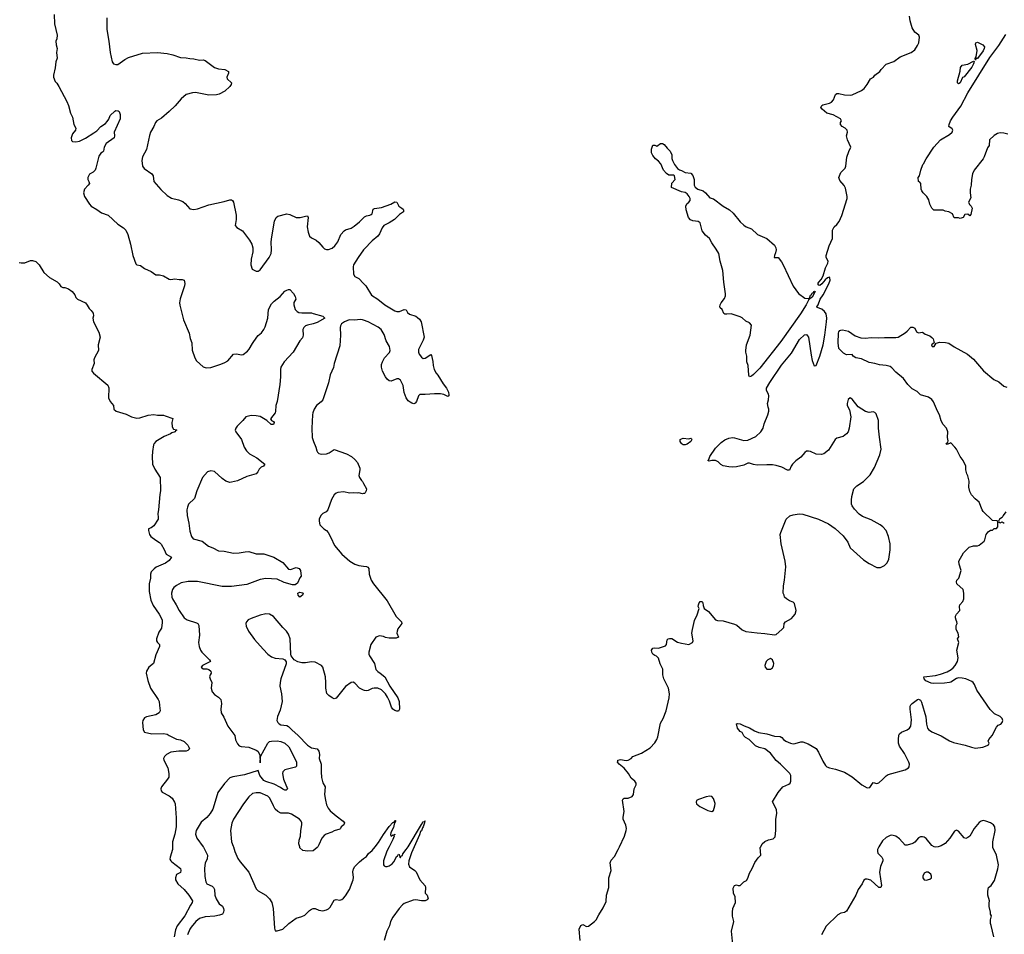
# Model space of a CAD drawing. Header units: inches. Extents: x 2220522 to 2384314, y 721474 to 893490.
# Tile 105 of 256: x 2316376 to 2326754, y 789077 to 798715. Entities that reach past the tile are written whole.
import ezdxf

# ---------------------------------------------------------------- set-up
doc = ezdxf.new("R2010")
doc.units = ezdxf.units.IN
doc.header["$MEASUREMENT"] = 0
for name, color, linetype in [('C3718', 7, 'Continuous'), ('C3719', 7, 'Continuous'), ('C3728', 7, 'Continuous'), ('C3729', 7, 'Continuous')]:
    doc.layers.add(name, color=color, linetype=linetype)

msp = doc.modelspace()

# ---------------------------------------------------------------- linework, layer by layer
at = {"layer": 'C3718', "color": 5}
for points, elevation in [([(2317987, 790000), (2317986, 789970), (2317961, 789890), (2317960, 789870), (2317968, 789850), (2317979, 789839), (2318070, 789771), (2318076, 789750), (2318070, 789729), (2318030, 789705), (2318018, 789670), (2318018, 789650), (2318044, 789610), (2318108, 789550), (2318159, 789490), (2318199, 789430), (2318195, 789410), (2318175, 789385), (2318117, 789270), (2318034, 789166), (2318017, 789123), (2318005, 789050)], 140), ([(2318308, 790000), (2318313, 789993), (2318357, 789910), (2318352, 789870), (2318330, 789829), (2318323, 789770), (2318326, 789686), (2318339, 789630), (2318349, 789609), (2318404, 789584), (2318419, 789570), (2318428, 789550), (2318434, 789490), (2318448, 789450), (2318478, 789398), (2318513, 789373), (2318524, 789350), (2318527, 789330), (2318525, 789310), (2318513, 789290), (2318483, 789277), (2318433, 789267), (2318330, 789262), (2318270, 789243), (2318232, 789210), (2318182, 789150), (2318168, 789130), (2318143, 789070)], 160), ([(2318629, 790000), (2318643, 789950), (2318675, 789875), (2318699, 789839), (2318790, 789730), (2318870, 789554), (2318890, 789536), (2318969, 789489), (2319009, 789449), (2319032, 789412), (2319048, 789350), (2319060, 789140), (2319070, 789114), (2319090, 789114), (2319150, 789131), (2319214, 789190), (2319290, 789247), (2319350, 789263), (2319382, 789278), (2319430, 789327), (2319450, 789341), (2319470, 789347), (2319490, 789347), (2319530, 789331), (2319570, 789324), (2319610, 789334), (2319630, 789344), (2319650, 789363), (2319690, 789435), (2319710, 789445), (2319750, 789437), (2319770, 789442), (2319790, 789457), (2319810, 789481), (2319852, 789550), (2319891, 789650), (2319894, 789674), (2319886, 789734), (2319895, 789765), (2319909, 789790), (2319959, 789841), (2320000, 789874)], 180), ([(2319518, 790000), (2319511, 789990), (2319470, 789955), (2319410, 789954), (2319361, 789961), (2319330, 789988), (2319327, 790000)], 180)]:
    msp.add_lwpolyline(points, dxfattribs=dict(at, elevation=elevation))
at = {"layer": 'C3719', "color": 5}
for points, elevation in [([(2316739, 798770), (2316743, 798670), (2316771, 798550), (2316767, 798513), (2316756, 798490), (2316759, 798450), (2316771, 798410), (2316763, 798370), (2316771, 798310), (2316758, 798270), (2316751, 798209), (2316731, 798130), (2316731, 798110), (2316750, 798062), (2316766, 798046), (2316790, 798012), (2316874, 797854), (2316891, 797810), (2316911, 797731), (2316931, 797689), (2316946, 797610), (2316967, 797570), (2316963, 797550), (2316933, 797510), (2316924, 797490), (2316919, 797470), (2316922, 797442), (2316931, 797431), (2316966, 797426), (2317006, 797434), (2317070, 797465), (2317159, 797521), (2317190, 797544), (2317230, 797590), (2317279, 797621), (2317299, 797641), (2317315, 797665), (2317330, 797706), (2317378, 797750), (2317390, 797756), (2317415, 797755), (2317426, 797746), (2317434, 797714), (2317435, 797670), (2317370, 797530), (2317375, 797490), (2317371, 797470), (2317287, 797410), (2317266, 797370), (2317258, 797330), (2317250, 797318), (2317230, 797308), (2317210, 797278), (2317180, 797150), (2317172, 797130), (2317150, 797109), (2317113, 797087), (2317095, 797050), (2317095, 797030), (2317106, 797010), (2317111, 796990), (2317097, 796970), (2317058, 796930), (2317050, 796890), (2317059, 796850), (2317110, 796771), (2317130, 796750), (2317190, 796716), (2317239, 796679), (2317310, 796653), (2317410, 796561), (2317470, 796521), (2317495, 796495), (2317517, 796450), (2317545, 796350), (2317570, 796230), (2317601, 796141), (2317610, 796131), (2317650, 796124), (2317690, 796092), (2317760, 796060), (2317810, 796027), (2317850, 796026), (2317890, 796015), (2317950, 795981), (2317970, 795976), (2318010, 795984), (2318057, 795977), (2318090, 795977), (2318110, 795970), (2318116, 795936), (2318114, 795910), (2318067, 795773), (2318062, 795730), (2318065, 795705), (2318103, 795550), (2318163, 795410), (2318174, 795354), (2318192, 795310), (2318193, 795233), (2318221, 795150), (2318239, 795119), (2318310, 795058), (2318330, 795048), (2318350, 795045), (2318390, 795050), (2318495, 795085), (2318539, 795101), (2318570, 795121), (2318629, 795191), (2318666, 795194), (2318710, 795184), (2318730, 795187), (2318778, 795222), (2318796, 795244), (2318830, 795304), (2318876, 795370), (2318890, 795388), (2318925, 795415), (2318950, 795450), (2318962, 795478), (2318990, 795570), (2319000, 795660), (2319030, 795721), (2319059, 795750), (2319122, 795798), (2319170, 795854), (2319190, 795865), (2319210, 795873), (2319222, 795870), (2319262, 795830), (2319279, 795799), (2319285, 795770), (2319267, 795733), (2319264, 795710), (2319280, 795660), (2319299, 795639), (2319318, 795630), (2319350, 795624), (2319450, 795625), (2319470, 795620), (2319571, 795590), (2319591, 795570), (2319510, 795522), (2319470, 795508), (2319410, 795497), (2319390, 795489), (2319370, 795472), (2319361, 795450), (2319364, 795390), (2319357, 795363), (2319330, 795329), (2319258, 795210), (2319164, 795110), (2319130, 795054), (2319124, 795030), (2319124, 794950), (2319118, 794870), (2319090, 794690), (2319077, 794650), (2319073, 794587), (2319068, 794570), (2319021, 794510), (2319030, 794492), (2319050, 794482), (2319058, 794470), (2319052, 794450), (2319028, 794450), (2318982, 794490), (2318912, 794532), (2318870, 794541), (2318816, 794544), (2318761, 794530), (2318729, 794491), (2318667, 794430), (2318654, 794410), (2318647, 794390), (2318654, 794370), (2318713, 794290), (2318741, 794210), (2318765, 794170), (2318799, 794139), (2318877, 794097), (2318961, 794030), (2318944, 794010), (2318922, 793998), (2318901, 793979), (2318887, 793950), (2318870, 793930), (2318770, 793901), (2318670, 793856), (2318610, 793841), (2318590, 793839), (2318550, 793850), (2318510, 793879), (2318430, 793952), (2318390, 793962), (2318356, 793950), (2318303, 793890), (2318244, 793750), (2318219, 793670), (2318155, 793610), (2318143, 793577), (2318139, 793550), (2318140, 793490), (2318160, 793410), (2318170, 793325), (2318185, 793270), (2318205, 793245), (2318298, 793218), (2318365, 793165), (2318410, 793148), (2318470, 793116), (2318530, 793114), (2318630, 793094), (2318690, 793095), (2318752, 793108), (2318790, 793109), (2318870, 793086), (2318950, 793087), (2319055, 793050), (2319150, 792994), (2319210, 792925), (2319230, 792921), (2319290, 792943), (2319321, 792930), (2319336, 792910), (2319342, 792850), (2319327, 792833), (2319305, 792775), (2319280, 792760), (2319250, 792759), (2319165, 792785), (2319090, 792820), (2318970, 792826), (2318910, 792815), (2318770, 792764), (2318610, 792742), (2318570, 792741), (2318510, 792743), (2318250, 792793), (2318150, 792795), (2318079, 792781), (2318027, 792753), (2318000, 792730), (2317986, 792710), (2317976, 792670), (2317979, 792630), (2317987, 792610), (2318026, 792550), (2318056, 792490), (2318110, 792413), (2318141, 792390), (2318240, 792360), (2318253, 792350), (2318264, 792330), (2318270, 792230), (2318259, 792150), (2318268, 792110), (2318283, 792070), (2318296, 792050), (2318375, 791970), (2318386, 791950), (2318304, 791910), (2318288, 791890), (2318310, 791873), (2318350, 791873), (2318370, 791868), (2318391, 791850), (2318395, 791830), (2318383, 791810), (2318378, 791790), (2318382, 791770), (2318401, 791730), (2318393, 791670), (2318406, 791630), (2318430, 791602), (2318470, 791576), (2318495, 791550), (2318502, 791510), (2318495, 791450), (2318499, 791410), (2318526, 791366), (2318568, 791270), (2318643, 791170), (2318650, 791125), (2318670, 791085), (2318690, 791064), (2318710, 791054), (2318790, 791047), (2318870, 791018), (2318887, 791007), (2318906, 790966), (2318910, 790885), (2318915, 790950), (2318990, 791091), (2319010, 791107), (2319030, 791110), (2319090, 791114), (2319130, 791108), (2319170, 791090), (2319211, 791051), (2319277, 790930), (2319292, 790890), (2319294, 790866), (2319293, 790847), (2319282, 790838), (2319171, 790810), (2319148, 790790), (2319145, 790770), (2319157, 790710), (2319200, 790610), (2319184, 790596), (2319170, 790597), (2319150, 790606), (2319125, 790625), (2319059, 790659), (2318970, 790687), (2318950, 790699), (2318908, 790750), (2318890, 790802), (2318744, 790756), (2318623, 790737), (2318590, 790724), (2318534, 790666), (2318463, 790570), (2318448, 790510), (2318410, 790395), (2318383, 790350), (2318350, 790309), (2318290, 790259), (2318237, 790170), (2318230, 790130), (2318242, 790090), (2318308, 790000)], 160), ([(2317293, 798733), (2317296, 798610), (2317316, 798490), (2317328, 798368), (2317351, 798270), (2317365, 798250), (2317390, 798241), (2317410, 798241), (2317485, 798295), (2317524, 798316), (2317670, 798363), (2317828, 798368), (2317930, 798357), (2317990, 798344), (2318070, 798315), (2318130, 798313), (2318170, 798304), (2318210, 798303), (2318270, 798288), (2318310, 798291), (2318330, 798285), (2318430, 798212), (2318470, 798198), (2318538, 798190), (2318576, 798170), (2318577, 798150), (2318559, 798110), (2318563, 798090), (2318607, 798050), (2318605, 798030), (2318590, 798010), (2318539, 797961), (2318479, 797930), (2318450, 797921), (2318370, 797920), (2318230, 797948), (2318196, 797944), (2318130, 797925), (2318078, 797882), (2318014, 797806), (2317952, 797748), (2317870, 797677), (2317823, 797650), (2317809, 797631), (2317791, 797589), (2317756, 797530), (2317745, 797495), (2317712, 797348), (2317670, 797270), (2317663, 797230), (2317670, 797172), (2317687, 797147), (2317767, 797090), (2317783, 797070), (2317791, 797010), (2317865, 796925), (2317930, 796861), (2317975, 796835), (2318050, 796816), (2318097, 796797), (2318119, 796779), (2318170, 796721), (2318210, 796715), (2318250, 796721), (2318370, 796765), (2318530, 796799), (2318590, 796817), (2318610, 796816), (2318619, 796810), (2318630, 796790), (2318656, 796656), (2318656, 796610), (2318647, 796547), (2318664, 796524), (2318724, 796490), (2318797, 796390), (2318821, 796350), (2318833, 796310), (2318834, 796270), (2318816, 796190), (2318811, 796130), (2318827, 796087), (2318870, 796063), (2318890, 796066), (2318910, 796079), (2319007, 796210), (2319026, 796250), (2319031, 796290), (2319026, 796374), (2319032, 796428), (2319061, 796590), (2319080, 796630), (2319097, 796643), (2319190, 796670), (2319223, 796663), (2319290, 796630), (2319331, 796629), (2319390, 796645), (2319410, 796646), (2319417, 796630), (2319406, 796530), (2319415, 796475), (2319430, 796435), (2319450, 796416), (2319501, 796390), (2319530, 796367), (2319570, 796316), (2319590, 796299), (2319610, 796293), (2319630, 796294), (2319670, 796306), (2319699, 796330), (2319730, 796373), (2319762, 796450), (2319796, 796490), (2319810, 796500), (2319870, 796518), (2319902, 796538), (2319956, 796584), (2320000, 796628)], 180), ([(2320000, 796289), (2319942, 796210), (2319895, 796130), (2319890, 796110), (2319894, 796034), (2319908, 796008), (2319950, 795988), (2320000, 795935)], 180), ([(2316370, 796156), (2316390, 796151), (2316430, 796151), (2316490, 796176), (2316510, 796176), (2316545, 796165), (2316581, 796130), (2316630, 796051), (2316690, 795998), (2316771, 795951), (2316791, 795930), (2316810, 795902), (2316830, 795892), (2316850, 795891), (2316890, 795878), (2316930, 795851), (2316956, 795816), (2316968, 795788), (2316986, 795770), (2317071, 795730), (2317088, 795708), (2317107, 795670), (2317130, 795651), (2317150, 795621), (2317153, 795593), (2317148, 795570), (2317155, 795530), (2317210, 795422), (2317223, 795370), (2317203, 795290), (2317205, 795230), (2317164, 795150), (2317159, 795130), (2317160, 795090), (2317136, 795030), (2317137, 795010), (2317154, 794990), (2317304, 794864), (2317315, 794835), (2317313, 794730), (2317330, 794691), (2317364, 794650), (2317367, 794610), (2317391, 794590), (2317499, 794559), (2317556, 794530), (2317610, 794515), (2317642, 794518), (2317730, 794547), (2317790, 794555), (2317830, 794546), (2317890, 794547), (2317910, 794541), (2317991, 794511), (2317978, 794470), (2317984, 794424), (2317998, 794398), (2318030, 794394), (2318032, 794390), (2318018, 794382), (2318014, 794370), (2317978, 794362), (2317966, 794350), (2317897, 794323), (2317811, 794269), (2317795, 794250), (2317787, 794233), (2317775, 794165), (2317771, 794111), (2317776, 794030), (2317799, 793979), (2317856, 793890), (2317859, 793750), (2317852, 793710), (2317839, 793550), (2317831, 793511), (2317837, 793470), (2317835, 793450), (2317790, 793382), (2317760, 793360), (2317734, 793350), (2317732, 793330), (2317745, 793290), (2317758, 793270), (2317811, 793231), (2317850, 793207), (2317867, 793187), (2317900, 793130), (2317921, 793081), (2317975, 793050), (2317950, 793017), (2317913, 792987), (2317815, 792945), (2317792, 792928), (2317763, 792897), (2317754, 792870), (2317753, 792830), (2317740, 792770), (2317739, 792690), (2317757, 792597), (2317781, 792541), (2317846, 792450), (2317876, 792390), (2317878, 792362), (2317870, 792302), (2317841, 792259), (2317819, 792190), (2317819, 792170), (2317830, 792150), (2317851, 792130), (2317851, 792110), (2317810, 792022), (2317787, 791930), (2317738, 791890), (2317714, 791850), (2317708, 791828), (2317726, 791750), (2317754, 791670), (2317837, 791550), (2317847, 791530), (2317848, 791488), (2317856, 791430), (2317845, 791410), (2317810, 791390), (2317711, 791369), (2317690, 791357), (2317674, 791330), (2317671, 791309), (2317678, 791230), (2317690, 791208), (2317768, 791188), (2317893, 791193), (2317930, 791187), (2317951, 791170), (2318030, 791134), (2318070, 791125), (2318108, 791108), (2318149, 791070), (2318160, 791050), (2318165, 791030), (2318147, 791013), (2318132, 791008), (2318053, 791007), (2317970, 790995), (2317922, 790970), (2317902, 790950), (2317893, 790930), (2317895, 790910), (2317937, 790830), (2317949, 790770), (2317947, 790733), (2317935, 790710), (2317870, 790630), (2317865, 790610), (2317866, 790590), (2317876, 790576), (2317950, 790536), (2317984, 790510), (2318009, 790470), (2318015, 790450), (2318024, 790304), (2318024, 790210), (2318012, 790130), (2317988, 790050), (2317987, 790000)], 140), ([(2320000, 795548), (2319990, 795552), (2319966, 795554), (2319910, 795549), (2319850, 795552), (2319800, 795530), (2319769, 795510), (2319757, 795490), (2319753, 795470), (2319758, 795390), (2319750, 795278), (2319690, 795090), (2319685, 795050), (2319649, 794971), (2319630, 794889), (2319570, 794710), (2319552, 794688), (2319503, 794650), (2319480, 794610), (2319466, 794570), (2319462, 794550), (2319455, 794410), (2319460, 794310), (2319471, 794270), (2319499, 794210), (2319508, 794170), (2319516, 794156), (2319530, 794144), (2319555, 794135), (2319610, 794140), (2319637, 794150), (2319690, 794185), (2319820, 794140), (2319874, 794110), (2319910, 794080), (2319935, 794050), (2319960, 793990), (2319962, 793970), (2319952, 793910), (2319957, 793890), (2319977, 793857), (2319990, 793847), (2320000, 793828)], 180), ([(2320000, 793720), (2319990, 793717), (2319950, 793728), (2319936, 793724), (2319890, 793729), (2319854, 793726), (2319790, 793738), (2319730, 793733), (2319710, 793724), (2319690, 793709), (2319661, 793659), (2319625, 793550), (2319607, 793530), (2319571, 793510), (2319551, 793490), (2319531, 793450), (2319531, 793430), (2319541, 793390), (2319583, 793350), (2319610, 793331), (2319628, 793310), (2319657, 793257), (2319695, 793175), (2319770, 793081), (2319856, 793010), (2319910, 792976), (2319950, 792962), (2320000, 792957)], 180), ([(2320000, 791650), (2319959, 791670), (2319910, 791724), (2319890, 791733), (2319870, 791729), (2319810, 791689), (2319710, 791565), (2319690, 791559), (2319670, 791569), (2319633, 791593), (2319613, 791613), (2319601, 791670), (2319604, 791730), (2319600, 791790), (2319570, 791890), (2319556, 791910), (2319490, 791945), (2319450, 791947), (2319390, 791937), (2319350, 791938), (2319307, 791947), (2319269, 791969), (2319239, 792010), (2319233, 792030), (2319226, 792190), (2319210, 792239), (2319189, 792270), (2319150, 792310), (2319050, 792427), (2319010, 792450), (2318970, 792453), (2318910, 792440), (2318814, 792406), (2318784, 792390), (2318767, 792370), (2318760, 792350), (2318763, 792323), (2318786, 792270), (2318850, 792184), (2318941, 792081), (2318990, 792030), (2319030, 792002), (2319070, 791988), (2319150, 791981), (2319172, 791970), (2319186, 791946), (2319185, 791925), (2319130, 791770), (2319120, 791730), (2319119, 791690), (2319135, 791610), (2319143, 791530), (2319122, 791438), (2319094, 791370), (2319087, 791330), (2319095, 791310), (2319110, 791295), (2319130, 791284), (2319190, 791276), (2319208, 791268), (2319243, 791230), (2319311, 791171), (2319410, 791068), (2319450, 791041), (2319511, 791031), (2319528, 791008), (2319536, 790970), (2319534, 790930), (2319555, 790870), (2319552, 790790), (2319558, 790730), (2319572, 790672), (2319595, 790630), (2319590, 790550), (2319598, 790490), (2319610, 790441), (2319627, 790407), (2319650, 790376), (2319710, 790324), (2319786, 790270), (2319801, 790250), (2319791, 790230), (2319766, 790210), (2319758, 790190), (2319750, 790184), (2319690, 790167), (2319667, 790153), (2319607, 790133), (2319584, 790116), (2319561, 790090), (2319530, 790018), (2319518, 790000)], 180), ([(2319327, 790000), (2319319, 790030), (2319321, 790070), (2319337, 790110), (2319339, 790170), (2319349, 790230), (2319349, 790250), (2319343, 790270), (2319324, 790290), (2319241, 790341), (2319210, 790353), (2319130, 790353), (2319095, 790370), (2319070, 790395), (2319050, 790430), (2319012, 790512), (2318993, 790533), (2318910, 790567), (2318870, 790567), (2318830, 790559), (2318790, 790525), (2318734, 790450), (2318628, 790290), (2318613, 790247), (2318599, 790170), (2318609, 790050), (2318627, 790007), (2318629, 790000)], 180)]:
    msp.add_lwpolyline(points, dxfattribs=dict(at, elevation=elevation))
at = {"layer": 'C3719', "color": 5, "elevation": 160}
msp.add_lwpolyline([(2319330, 792629), (2319310, 792649), (2319309, 792671), (2319330, 792681), (2319356, 792676), (2319362, 792670), (2319356, 792650)], close=True, dxfattribs=at)
at = {"layer": 'C3728', "color": 5}
for points, elevation in [([(2320000, 789874), (2320030, 789897), (2320053, 789927), (2320090, 789960), (2320122, 790000)], 180), ([(2320270, 790000), (2320246, 789954), (2320210, 789850), (2320209, 789809), (2320217, 789797), (2320230, 789790), (2320250, 789792), (2320270, 789799), (2320301, 789819), (2320321, 789839), (2320350, 789899), (2320359, 789901), (2320370, 789922), (2320377, 789917), (2320382, 789890), (2320386, 789886), (2320390, 789886), (2320397, 789903), (2320410, 789908), (2320416, 789924), (2320451, 789969), (2320469, 790000)], 180), ([(2320533, 790000), (2320504, 789936), (2320479, 789850), (2320475, 789815), (2320486, 789786), (2320539, 789750), (2320554, 789734), (2320594, 789650), (2320648, 789588), (2320653, 789570), (2320651, 789511), (2320671, 789490), (2320682, 789450), (2320670, 789438), (2320650, 789429), (2320611, 789429), (2320550, 789438), (2320524, 789436), (2320430, 789401), (2320410, 789388), (2320376, 789350), (2320310, 789256), (2320285, 789210), (2320273, 789167), (2320247, 789110), (2320217, 789010)], 180), ([(2322285, 789010), (2322273, 789130), (2322289, 789171), (2322310, 789181), (2322350, 789159), (2322370, 789164), (2322433, 789210), (2322453, 789230), (2322479, 789281), (2322526, 789354), (2322559, 789421), (2322561, 789490), (2322584, 789570), (2322584, 789670), (2322609, 789750), (2322599, 789830), (2322610, 789856), (2322645, 789895), (2322683, 789970), (2322697, 790000)], 180), ([(2323893, 788970), (2323879, 789110), (2323904, 789210), (2323889, 789269), (2323889, 789310), (2323894, 789350), (2323919, 789410), (2323917, 789470), (2323899, 789510), (2323896, 789564), (2323910, 789591), (2323930, 789598), (2323950, 789591), (2323970, 789591), (2324009, 789631), (2324035, 789645), (2324052, 789668), (2324070, 789722), (2324097, 789770), (2324126, 789834), (2324158, 789882), (2324188, 789910), (2324182, 789990), (2324187, 790000)], 160), ([(2325430, 790000), (2325430, 790000), (2325418, 789970), (2325416, 789950), (2325422, 789930), (2325463, 789890), (2325475, 789870), (2325475, 789850), (2325450, 789790), (2325440, 789730), (2325459, 789590), (2325451, 789570), (2325430, 789569), (2325348, 789648), (2325310, 789658), (2325290, 789656), (2325273, 789647), (2325256, 789610), (2325213, 789550), (2325188, 789490), (2325090, 789319), (2325070, 789306), (2325030, 789299), (2324998, 789282), (2324877, 789163), (2324828, 789072)], 160), ([(2326056, 790000), (2326030, 789993), (2326015, 790000)], 160), ([(2326644, 789050), (2326617, 789170), (2326609, 789190), (2326609, 789230), (2326618, 789270), (2326609, 789289), (2326609, 789310), (2326594, 789370), (2326594, 789406), (2326599, 789430), (2326581, 789490), (2326579, 789530), (2326589, 789570), (2326614, 789590), (2326650, 789645), (2326687, 789767), (2326694, 789810), (2326670, 789909), (2326634, 789990), (2326634, 790000)], 160)]:
    msp.add_lwpolyline(points, dxfattribs=dict(at, elevation=elevation))
at = {"layer": 'C3728', "color": 5, "elevation": 180}
msp.add_lwpolyline([(2325953, 789733), (2325930, 789733), (2325910, 789722), (2325895, 789690), (2325895, 789670), (2325910, 789651), (2325930, 789648), (2325970, 789658), (2325988, 789670), (2325988, 789690), (2325978, 789710)], close=True, dxfattribs=at)
at = {"layer": 'C3729', "color": 5}
for points, elevation in [([(2322697, 790000), (2322750, 790110), (2322770, 790170), (2322772, 790190), (2322766, 790226), (2322738, 790290), (2322735, 790310), (2322747, 790370), (2322729, 790491), (2322735, 790505), (2322746, 790510), (2322790, 790511), (2322832, 790528), (2322846, 790550), (2322852, 790610), (2322872, 790650), (2322875, 790670), (2322861, 790690), (2322821, 790721), (2322792, 790770), (2322746, 790826), (2322693, 790870), (2322677, 790890), (2322679, 790901), (2322682, 790910), (2322710, 790919), (2322768, 790908), (2322790, 790911), (2322822, 790930), (2322838, 790950), (2322930, 790986), (2323020, 791040), (2323070, 791095), (2323091, 791129), (2323102, 791158), (2323130, 791301), (2323158, 791350), (2323190, 791430), (2323222, 791570), (2323226, 791610), (2323214, 791670), (2323167, 791770), (2323156, 791810), (2323155, 791870), (2323126, 791926), (2323108, 791988), (2323088, 792008), (2323070, 792015), (2323050, 792030), (2323038, 792050), (2323035, 792070), (2323050, 792091), (2323070, 792094), (2323110, 792091), (2323183, 792117), (2323193, 792130), (2323202, 792178), (2323210, 792190), (2323225, 792195), (2323250, 792193), (2323310, 792156), (2323350, 792144), (2323430, 792131), (2323468, 792152), (2323474, 792170), (2323461, 792250), (2323467, 792290), (2323490, 792382), (2323517, 792443), (2323538, 792510), (2323528, 792530), (2323529, 792550), (2323538, 792570), (2323550, 792582), (2323570, 792582), (2323578, 792570), (2323580, 792540), (2323591, 792511), (2323637, 792477), (2323710, 792391), (2323730, 792382), (2323790, 792380), (2323910, 792346), (2323933, 792333), (2323990, 792286), (2324029, 792269), (2324150, 792252), (2324230, 792248), (2324330, 792231), (2324350, 792236), (2324409, 792290), (2324429, 792311), (2324435, 792350), (2324449, 792370), (2324510, 792406), (2324530, 792425), (2324549, 792451), (2324559, 792490), (2324544, 792564), (2324530, 792575), (2324490, 792589), (2324458, 792610), (2324438, 792630), (2324435, 792650), (2324424, 792670), (2324427, 792750), (2324438, 792810), (2324452, 792950), (2324444, 793010), (2324401, 793190), (2324393, 793290), (2324397, 793310), (2324456, 793450), (2324494, 793486), (2324530, 793497), (2324590, 793508), (2324630, 793504), (2324796, 793450), (2324902, 793402), (2324970, 793354), (2325055, 793275), (2325106, 793210), (2325131, 793150), (2325270, 793021), (2325330, 792983), (2325410, 792943), (2325450, 792943), (2325490, 792963), (2325519, 792990), (2325536, 793030), (2325552, 793128), (2325550, 793190), (2325534, 793270), (2325507, 793330), (2325472, 793370), (2325445, 793390), (2325350, 793444), (2325261, 793481), (2325224, 793504), (2325176, 793556), (2325152, 793590), (2325145, 793610), (2325142, 793650), (2325147, 793690), (2325169, 793770), (2325198, 793802), (2325270, 793847), (2325340, 793920), (2325386, 793994), (2325443, 794130), (2325456, 794190), (2325437, 794317), (2325429, 794411), (2325429, 794490), (2325402, 794562), (2325390, 794575), (2325370, 794582), (2325330, 794574), (2325290, 794584), (2325215, 794635), (2325150, 794717), (2325130, 794729), (2325108, 794712), (2325096, 794670), (2325099, 794650), (2325122, 794602), (2325135, 794530), (2325120, 794410), (2325108, 794372), (2325092, 794350), (2325056, 794324), (2324990, 794305), (2324970, 794292), (2324900, 794180), (2324850, 794139), (2324828, 794132), (2324770, 794136), (2324710, 794163), (2324690, 794166), (2324670, 794166), (2324650, 794155), (2324610, 794104), (2324555, 794065), (2324520, 794030), (2324506, 794010), (2324490, 793969), (2324470, 793966), (2324410, 794000), (2324350, 794017), (2324310, 794023), (2324250, 794024), (2324150, 794020), (2324110, 794027), (2324070, 794041), (2324050, 794041), (2324010, 794019), (2323930, 794004), (2323890, 793999), (2323850, 794002), (2323790, 794014), (2323767, 794027), (2323737, 794057), (2323710, 794069), (2323671, 794069), (2323644, 794064), (2323629, 794069), (2323640, 794080), (2323650, 794110), (2323710, 794198), (2323770, 794259), (2323810, 794287), (2323850, 794304), (2323890, 794310), (2323910, 794309), (2324010, 794279), (2324050, 794283), (2324136, 794324), (2324189, 794370), (2324213, 794410), (2324224, 794456), (2324263, 794550), (2324273, 794590), (2324272, 794610), (2324264, 794630), (2324258, 794670), (2324270, 794710), (2324272, 794750), (2324267, 794770), (2324247, 794807), (2324249, 794830), (2324282, 794890), (2324407, 795073), (2324510, 795202), (2324597, 795343), (2324647, 795393), (2324670, 795398), (2324690, 795370), (2324718, 795178), (2324730, 795122), (2324750, 795068), (2324770, 795070), (2324810, 795169), (2324843, 795290), (2324861, 795390), (2324881, 795530), (2324882, 795570), (2324875, 795615), (2324860, 795640), (2324830, 795664), (2324781, 795681), (2324777, 795690), (2324791, 795709), (2324813, 795770), (2324844, 795816), (2324905, 795930), (2324917, 795970), (2324916, 795996), (2324910, 796002), (2324890, 795993), (2324866, 795974), (2324830, 795930), (2324810, 795912), (2324798, 795918), (2324790, 795930), (2324798, 795950), (2324822, 795978), (2324843, 796017), (2324870, 796099), (2324894, 796150), (2324896, 796170), (2324877, 796210), (2324876, 796230), (2324909, 796331), (2324942, 796410), (2324944, 796496), (2324962, 796530), (2324990, 796557), (2325012, 796588), (2325041, 796650), (2325096, 796830), (2325099, 796850), (2325080, 796940), (2325066, 796966), (2325021, 797021), (2325011, 797050), (2325030, 797103), (2325076, 797150), (2325082, 797170), (2325095, 797265), (2325116, 797324), (2325138, 797370), (2325101, 797450), (2325090, 797490), (2325101, 797530), (2325098, 797550), (2325077, 797570), (2325045, 797590), (2325029, 797610), (2325029, 797630), (2325037, 797650), (2325029, 797670), (2324951, 797711), (2324883, 797730), (2324833, 797770), (2324821, 797790), (2324823, 797797), (2324830, 797810), (2324842, 797818), (2324910, 797835), (2324933, 797847), (2324955, 797870), (2324975, 797925), (2324990, 797936), (2325010, 797937), (2325070, 797924), (2325130, 797918), (2325150, 797922), (2325250, 797968), (2325276, 797990), (2325309, 798030), (2325344, 798090), (2325374, 798110), (2325389, 798131), (2325442, 798170), (2325455, 798190), (2325510, 798246), (2325590, 798275), (2325658, 798322), (2325774, 798370), (2325810, 798397), (2325839, 798441), (2325853, 798470), (2325859, 798530), (2325854, 798550), (2325810, 798584), (2325783, 798630), (2325761, 798701), (2325753, 798750)], 180), ([(2326790, 797507), (2326750, 797519), (2326710, 797521), (2326683, 797517), (2326647, 797493), (2326599, 797450), (2326593, 797390), (2326576, 797364), (2326543, 797270), (2326530, 797247), (2326436, 797130), (2326420, 797090), (2326407, 797030), (2326405, 796970), (2326393, 796930), (2326393, 796890), (2326401, 796839), (2326375, 796790), (2326387, 796767), (2326405, 796750), (2326416, 796730), (2326400, 796660), (2326390, 796648), (2326370, 796666), (2326338, 796662), (2326322, 796630), (2326290, 796618), (2326270, 796626), (2326227, 796627), (2326208, 796670), (2326170, 796689), (2326130, 796698), (2326110, 796709), (2326010, 796708), (2325990, 796728), (2325969, 796770), (2325957, 796817), (2325939, 796850), (2325899, 796890), (2325886, 796910), (2325879, 796930), (2325875, 796990), (2325863, 797003), (2325848, 797010), (2325846, 797050), (2325859, 797070), (2325873, 797130), (2325894, 797190), (2325903, 797197), (2325932, 797250), (2326012, 797370), (2326081, 797450), (2326177, 797503), (2326205, 797530), (2326213, 797550), (2326205, 797565), (2326170, 797590), (2326172, 797610), (2326188, 797650), (2326210, 797688), (2326295, 797805), (2326370, 797945), (2326603, 798317), (2326698, 798442), (2326770, 798559)], 160), ([(2320000, 796628), (2320010, 796638), (2320030, 796647), (2320067, 796653), (2320080, 796660), (2320090, 796670), (2320103, 796717), (2320116, 796724), (2320190, 796736), (2320289, 796771), (2320330, 796794), (2320350, 796791), (2320371, 796751), (2320405, 796730), (2320417, 796717), (2320421, 796710), (2320421, 796690), (2320379, 796661), (2320327, 796610), (2320270, 796574), (2320213, 796547), (2320198, 796522), (2320170, 796459), (2320150, 796432), (2320090, 796384), (2320005, 796295), (2320000, 796289)], 180), ([(2320000, 795935), (2320024, 795910), (2320085, 795810), (2320150, 795769), (2320224, 795710), (2320330, 795647), (2320350, 795639), (2320380, 795640), (2320430, 795662), (2320450, 795656), (2320464, 795630), (2320486, 795610), (2320550, 795589), (2320570, 795578), (2320590, 795558), (2320606, 795530), (2320638, 795370), (2320630, 795337), (2320580, 795240), (2320580, 795210), (2320587, 795190), (2320610, 795158), (2320630, 795145), (2320650, 795148), (2320710, 795185), (2320717, 795177), (2320732, 795112), (2320735, 795070), (2320743, 795030), (2320764, 794990), (2320782, 794970), (2320839, 794879), (2320876, 794830), (2320895, 794790), (2320899, 794761), (2320898, 794750), (2320890, 794744), (2320846, 794766), (2320813, 794773), (2320747, 794773), (2320650, 794765), (2320594, 794766), (2320579, 794750), (2320557, 794690), (2320545, 794675), (2320530, 794668), (2320510, 794672), (2320490, 794683), (2320470, 794699), (2320449, 794730), (2320430, 794785), (2320418, 794858), (2320390, 794916), (2320370, 794931), (2320350, 794931), (2320290, 794906), (2320270, 794910), (2320250, 794925), (2320230, 794950), (2320200, 795010), (2320188, 795052), (2320190, 795082), (2320199, 795110), (2320220, 795150), (2320274, 795206), (2320282, 795230), (2320274, 795270), (2320239, 795330), (2320216, 795396), (2320185, 795450), (2320154, 795474), (2320048, 795530), (2320000, 795548)], 180), ([(2324187, 790000), (2324202, 790030), (2324230, 790055), (2324267, 790073), (2324316, 790084), (2324338, 790102), (2324347, 790170), (2324347, 790290), (2324357, 790350), (2324352, 790392), (2324309, 790471), (2324369, 790570), (2324419, 790630), (2324482, 790658), (2324497, 790670), (2324505, 790690), (2324503, 790750), (2324493, 790770), (2324395, 790870), (2324349, 790909), (2324290, 790985), (2324230, 791032), (2324170, 791045), (2324130, 791063), (2324063, 791130), (2324025, 791150), (2324008, 791168), (2323990, 791202), (2323970, 791215), (2323942, 791250), (2323930, 791294), (2323942, 791298), (2323970, 791294), (2324013, 791273), (2324070, 791254), (2324120, 791220), (2324163, 791203), (2324250, 791190), (2324330, 791163), (2324390, 791161), (2324410, 791151), (2324425, 791130), (2324451, 791110), (2324502, 791090), (2324530, 791085), (2324550, 791087), (2324610, 791106), (2324630, 791105), (2324685, 791085), (2324770, 791036), (2324796, 790996), (2324840, 790900), (2324870, 790854), (2324883, 790843), (2324911, 790830), (2324976, 790816), (2325070, 790786), (2325150, 790737), (2325254, 790650), (2325310, 790619), (2325335, 790625), (2325370, 790675), (2325410, 790667), (2325430, 790672), (2325475, 790710), (2325510, 790747), (2325530, 790760), (2325710, 790810), (2325743, 790830), (2325750, 790841), (2325755, 790870), (2325748, 790890), (2325703, 790983), (2325650, 791058), (2325638, 791090), (2325637, 791130), (2325644, 791176), (2325650, 791190), (2325672, 791208), (2325730, 791230), (2325753, 791247), (2325767, 791270), (2325775, 791335), (2325761, 791450), (2325761, 791479), (2325767, 791493), (2325782, 791510), (2325812, 791528), (2325838, 791550), (2325850, 791554), (2325870, 791545), (2325881, 791521), (2325928, 791368), (2325935, 791290), (2325945, 791250), (2325955, 791235), (2325990, 791209), (2326088, 791168), (2326176, 791116), (2326217, 791097), (2326342, 791070), (2326407, 791047), (2326450, 791037), (2326529, 791050), (2326574, 791066), (2326586, 791074), (2326593, 791090), (2326585, 791110), (2326592, 791128), (2326627, 791170), (2326670, 791258), (2326690, 791279), (2326719, 791290), (2326733, 791310), (2326739, 791330), (2326732, 791352), (2326710, 791370), (2326650, 791401), (2326606, 791446), (2326466, 791650), (2326439, 791710), (2326425, 791730), (2326410, 791741), (2326349, 791769), (2326310, 791777), (2326270, 791778), (2326250, 791772), (2326190, 791733), (2326178, 791730), (2326124, 791724), (2326010, 791720), (2325984, 791724), (2325927, 791747), (2325909, 791770), (2325906, 791790), (2326030, 791804), (2326082, 791818), (2326150, 791844), (2326193, 791867), (2326215, 791885), (2326237, 791910), (2326260, 791950), (2326267, 791990), (2326253, 792070), (2326274, 792150), (2326262, 792190), (2326275, 792210), (2326268, 792250), (2326248, 792290), (2326248, 792330), (2326258, 792350), (2326255, 792370), (2326246, 792386), (2326239, 792410), (2326241, 792430), (2326250, 792451), (2326284, 792490), (2326281, 792530), (2326285, 792550), (2326317, 792583), (2326327, 792610), (2326327, 792670), (2326319, 792710), (2326254, 792770), (2326249, 792790), (2326255, 792810), (2326275, 792830), (2326299, 792910), (2326277, 792977), (2326274, 793010), (2326323, 793097), (2326384, 793156), (2326429, 793171), (2326470, 793171), (2326490, 793178), (2326540, 793220), (2326550, 793234), (2326562, 793290), (2326583, 793317), (2326610, 793334), (2326630, 793334), (2326646, 793354), (2326670, 793354), (2326686, 793370), (2326687, 793427), (2326675, 793435), (2326630, 793438), (2326532, 793532), (2326521, 793550), (2326489, 793629), (2326447, 793667), (2326409, 793709), (2326390, 793742), (2326380, 793790), (2326382, 793850), (2326369, 793909), (2326359, 793930), (2326349, 793970), (2326349, 794010), (2326321, 794070), (2326289, 794110), (2326250, 794190), (2326234, 794210), (2326190, 794254), (2326150, 794238), (2326143, 794243), (2326142, 794250), (2326159, 794261), (2326163, 794277), (2326156, 794310), (2326159, 794370), (2326145, 794410), (2326109, 794450), (2326090, 794489), (2326071, 794551), (2326050, 794589), (2326008, 794688), (2325991, 794711), (2325956, 794736), (2325870, 794761), (2325836, 794796), (2325784, 794824), (2325738, 794870), (2325692, 794932), (2325610, 795000), (2325570, 795047), (2325550, 795060), (2325510, 795071), (2325437, 795077), (2325390, 795092), (2325330, 795103), (2325250, 795142), (2325190, 795153), (2325162, 795170), (2325150, 795188), (2325090, 795184), (2325060, 795200), (2325010, 795250), (2325004, 795310), (2325006, 795410), (2325010, 795425), (2325022, 795438), (2325030, 795444), (2325050, 795447), (2325110, 795433), (2325182, 795382), (2325243, 795363), (2325290, 795359), (2325350, 795365), (2325430, 795362), (2325490, 795366), (2325610, 795365), (2325635, 795370), (2325710, 795415), (2325730, 795431), (2325767, 795473), (2325790, 795475), (2325810, 795465), (2325830, 795425), (2325850, 795416), (2325890, 795421), (2325919, 795399), (2325970, 795383), (2325990, 795366), (2326003, 795350), (2326014, 795310), (2325987, 795290), (2325994, 795270), (2326014, 795270), (2326035, 795305), (2326049, 795311), (2326070, 795316), (2326134, 795314), (2326170, 795306), (2326226, 795266), (2326366, 795190), (2326430, 795136), (2326535, 795015), (2326644, 794924), (2326697, 794897), (2326750, 794854), (2326782, 794842)], 160), ([(2320000, 793828), (2320030, 793770), (2320027, 793750), (2320017, 793730), (2320010, 793723), (2320000, 793720)], 180), ([(2326770, 793529), (2326741, 793490), (2326731, 793469), (2326702, 793450), (2326694, 793430), (2326698, 793418), (2326710, 793414), (2326730, 793422), (2326754, 793410)], 160), ([(2320000, 792957), (2320030, 792954), (2320047, 792947), (2320055, 792930), (2320059, 792870), (2320082, 792810), (2320105, 792770), (2320250, 792590), (2320345, 792425), (2320399, 792370), (2320403, 792350), (2320363, 792297), (2320354, 792270), (2320351, 792250), (2320370, 792208), (2320344, 792196), (2320270, 792197), (2320230, 792204), (2320210, 792214), (2320170, 792222), (2320131, 792209), (2320076, 792130), (2320055, 792050), (2320055, 792030), (2320063, 792010), (2320117, 791930), (2320130, 791867), (2320150, 791845), (2320176, 791830), (2320223, 791790), (2320276, 791690), (2320361, 791570), (2320376, 791530), (2320378, 791450), (2320370, 791429), (2320350, 791429), (2320330, 791435), (2320309, 791449), (2320294, 791470), (2320274, 791534), (2320254, 791574), (2320230, 791610), (2320190, 791652), (2320150, 791670), (2320112, 791672), (2320090, 791667), (2320050, 791646), (2320030, 791641), (2320010, 791645), (2320000, 791650)], 180), ([(2320122, 790000), (2320157, 790043), (2320210, 790129), (2320270, 790213), (2320310, 790256), (2320319, 790259), (2320327, 790253), (2320323, 790263), (2320330, 790276), (2320337, 790277), (2320338, 790270), (2320324, 790236), (2320317, 790203), (2320289, 790150), (2320284, 790124), (2320290, 790112), (2320310, 790126), (2320318, 790122), (2320330, 790132), (2320330, 790128), (2320321, 790119), (2320323, 790110), (2320310, 790077), (2320270, 790000)], 180), ([(2320469, 790000), (2320610, 790235), (2320630, 790265), (2320639, 790261), (2320650, 790272), (2320641, 790259), (2320643, 790250), (2320630, 790208), (2320621, 790199), (2320610, 790168), (2320601, 790159), (2320590, 790125), (2320533, 790000)], 180), ([(2326634, 790000), (2326634, 790050), (2326658, 790170), (2326654, 790210), (2326641, 790230), (2326609, 790250), (2326559, 790270), (2326530, 790274), (2326510, 790270), (2326490, 790255), (2326435, 790190), (2326390, 790111), (2326370, 790095), (2326350, 790087), (2326330, 790094), (2326270, 790164), (2326250, 790174), (2326230, 790162), (2326180, 790090), (2326130, 790032), (2326088, 790008), (2326056, 790000)], 160), ([(2326015, 790000), (2325990, 790011), (2325930, 790085), (2325910, 790099), (2325890, 790105), (2325870, 790104), (2325848, 790092), (2325810, 790048), (2325790, 790032), (2325730, 790015), (2325710, 790017), (2325650, 790084), (2325610, 790111), (2325570, 790122), (2325550, 790119), (2325510, 790098), (2325470, 790060), (2325430, 790000)], 160)]:
    msp.add_lwpolyline(points, dxfattribs=dict(at, elevation=elevation))
for points, elevation in [([(2326450, 798289), (2326446, 798306), (2326456, 798324), (2326469, 798390), (2326450, 798454), (2326454, 798470), (2326470, 798479), (2326527, 798450), (2326545, 798430), (2326542, 798410), (2326530, 798386), (2326470, 798307), (2326455, 798305)], 160), ([(2326270, 798037), (2326261, 798050), (2326259, 798070), (2326289, 798171), (2326294, 798210), (2326310, 798234), (2326370, 798247), (2326430, 798278), (2326435, 798275), (2326430, 798250), (2326410, 798215), (2326330, 798113), (2326315, 798105), (2326290, 798050)], 160), ([(2324685, 795775), (2324700, 795780), (2324702, 795770), (2324694, 795766), (2324666, 795710), (2324605, 795615), (2324397, 795323), (2324176, 795044), (2324110, 794974), (2324090, 794958), (2324070, 794950), (2324060, 794970), (2324054, 795070), (2324040, 795110), (2324039, 795170), (2324029, 795210), (2324029, 795230), (2324037, 795290), (2324076, 795390), (2324090, 795495), (2324070, 795519), (2324030, 795538), (2323990, 795572), (2323970, 795583), (2323875, 795615), (2323830, 795610), (2323810, 795613), (2323799, 795619), (2323779, 795659), (2323759, 795679), (2323754, 795690), (2323759, 795710), (2323770, 795730), (2323805, 795775), (2323815, 795805), (2323816, 795824), (2323796, 795950), (2323787, 796070), (2323759, 796170), (2323744, 796250), (2323718, 796298), (2323670, 796362), (2323645, 796410), (2323604, 796444), (2323568, 796490), (2323550, 796573), (2323527, 796587), (2323470, 796594), (2323446, 796606), (2323424, 796630), (2323401, 796710), (2323398, 796750), (2323407, 796773), (2323430, 796790), (2323444, 796810), (2323443, 796830), (2323433, 796850), (2323410, 796879), (2323390, 796892), (2323350, 796899), (2323247, 796947), (2323248, 796992), (2323283, 797030), (2323276, 797070), (2323270, 797075), (2323217, 797077), (2323192, 797092), (2323161, 797130), (2323135, 797195), (2323110, 797225), (2323077, 797250), (2323050, 797284), (2323037, 797310), (2323034, 797330), (2323035, 797350), (2323050, 797392), (2323072, 797392), (2323090, 797382), (2323130, 797411), (2323150, 797411), (2323170, 797398), (2323200, 797360), (2323231, 797330), (2323251, 797290), (2323251, 797251), (2323256, 797230), (2323277, 797190), (2323310, 797146), (2323330, 797131), (2323350, 797127), (2323390, 797105), (2323450, 797096), (2323470, 797071), (2323484, 797030), (2323485, 796970), (2323495, 796950), (2323523, 796930), (2323581, 796910), (2323604, 796890), (2323650, 796836), (2323690, 796827), (2323791, 796751), (2323857, 796710), (2323895, 796675), (2323970, 796584), (2324010, 796548), (2324033, 796533), (2324090, 796512), (2324152, 796452), (2324250, 796410), (2324330, 796337), (2324347, 796310), (2324350, 796290), (2324344, 796256), (2324331, 796230), (2324329, 796209), (2324370, 796207), (2324404, 796164), (2324424, 796130), (2324527, 795907), (2324586, 795830), (2324650, 795779)], 180), ([(2324710, 795778), (2324700, 795780), (2324710, 795810), (2324723, 795817), (2324730, 795833), (2324742, 795838), (2324745, 795850), (2324755, 795855), (2324761, 795850), (2324730, 795789)], 180), ([(2323370, 794235), (2323360, 794240), (2323350, 794248), (2323339, 794270), (2323339, 794290), (2323350, 794299), (2323370, 794303), (2323430, 794299), (2323450, 794303), (2323458, 794298), (2323461, 794290), (2323450, 794270), (2323410, 794243), (2323390, 794235)], 180), ([(2324290, 791982), (2324262, 791970), (2324245, 791950), (2324231, 791910), (2324232, 791892), (2324252, 791872), (2324290, 791871), (2324310, 791885), (2324321, 791910), (2324324, 791930), (2324310, 791968)], 180), ([(2323650, 790532), (2323610, 790525), (2323530, 790498), (2323510, 790486), (2323505, 790470), (2323511, 790450), (2323543, 790423), (2323630, 790381), (2323670, 790372), (2323690, 790382), (2323704, 790430), (2323705, 790455), (2323690, 790509), (2323670, 790529)], 180)]:
    msp.add_lwpolyline(points, close=True, dxfattribs=dict(at, elevation=elevation))

doc.saveas('drawing.dxf')
